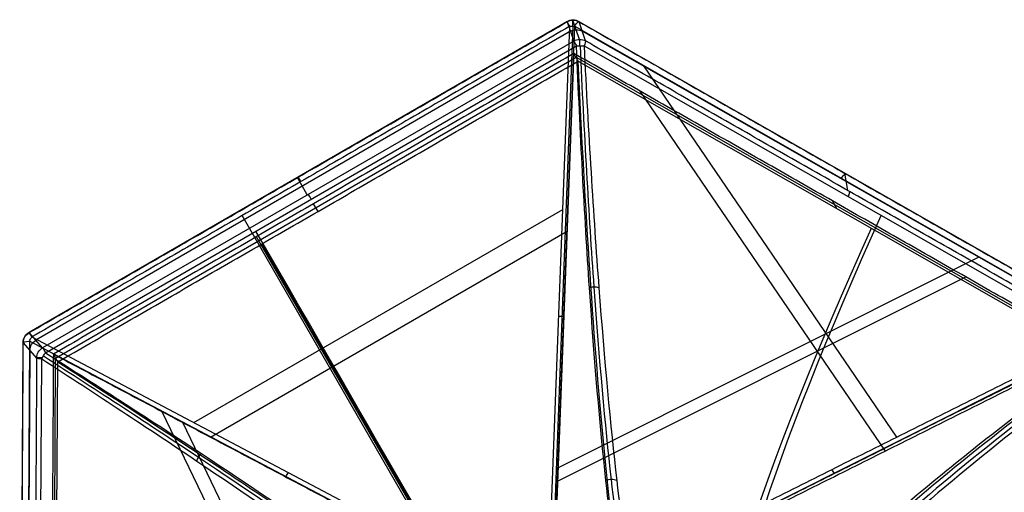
# Model space of a CAD drawing. Header units: millimetres. Extents: x -273 to 273, y -262 to 262.
# Tile 40 of 256: x -183 to -19, y 184 to 262. Entities that reach past the tile are written whole.
import ezdxf

# ---------------------------------------------------------------- set-up
doc = ezdxf.new("R2010")
doc.units = ezdxf.units.MM
doc.header["$MEASUREMENT"] = 0
doc.layers.add('Default', color=7, linetype='Continuous', true_color=0x000000)

# ---------------------------------------------------------------- blocks, each defined once
blk = doc.blocks.new('Block 02')
at = {"layer": 'Default', "color": 7, "true_color": 0xecf1ef}
for p, q in [((-179.6, -104.5, 929.07), (-179.04, -205.73, 914.96)), ((-182.71, -105.98, 944.29), (-182.14, -208.5, 930)), ((-181.08, -208.74, 931.75), (-181.65, -106.22, 946.04)), ((-181.01, -207.2, 923.06), (-181.58, -105.32, 937.27)), ((-176.92, -106.08, 933.12), (-176.36, -205.29, 919.28)), ((-177.29, -106.72, 937.71), (-176.73, -205.93, 923.88)), ((-131.28, -139.49, 968.5), (-158.99, -197.08, 945.33)), ((-128.81, -139.63, 964.09), (-155.54, -195.2, 941.73)), ((-95.56, -163.6, 984.35), (-181.08, -208.74, 931.75)), ((-0.8, -209.8, 946.17), (-93.08, -163.67, 984.55)), ((-180.68, -209.43, 931.68), (-95.16, -164.29, 984.29)), ((-94.7, -164.56, 984.29), (-91.03, -261.18, 931.68)), ((-90.49, -261.2, 931.76), (-94.16, -164.58, 984.36)), ((-90.23, -261.19, 931.75), (-93.91, -164.56, 984.35)), ((-112.15, -172.29, 968.43), (-143.23, -226.13, 928.47)), ((-113.49, -173.97, 973.01), (-145.64, -229.65, 931.68)), ((-93.05, -185.43, 967.26), (-25.02, -219.43, 938.96)), ((-93.03, -187.66, 971.77), (-22.81, -222.76, 942.57)), ((-38.38, -190.43, 956.54), (-79.27, -250.35, 930.25)), ((-150.89, -192.74, 944.6), (-91.47, -227.04, 944.6)), ((-36.49, -192.77, 960.73), (-78.67, -254.6, 933.6)), ((-153.68, -195.18, 948.29), (-92.19, -230.68, 948.29)), ((-182.11, -208.46, 929.68), (-179.89, -205.92, 916.28)), ((-176.73, -205.93, 923.88), (-89.98, -256.02, 923.88)), ((-89.61, -255.38, 919.28), (-3.41, -206.25, 933.12)), ((-178.88, -207.63, 916.12), (-181.11, -210.17, 929.52)), ((-90.37, -258.73, 916.12), (-178.88, -207.63, 916.12)), ((-178.41, -206.8, 914.86), (-89.9, -257.91, 914.86)), ((-89.98, -256.02, 923.88), (-3.78, -206.9, 937.71)), ((-88.65, -257.91, 914.96), (-0.7, -207.79, 929.07)), ((-90.92, -260.35, 922.89), (-180.01, -208.91, 922.89)), ((-0.42, -209.92, 937.27), (-88.94, -260.36, 923.06)), ((-181.14, -210.22, 930), (-91.49, -261.98, 930)), ((-1.16, -210.43, 946.04), (-90.23, -261.19, 931.75)), ((-89.5, -261.98, 930), (-0.43, -211.22, 944.29)), ((-132.98, -230.34, 919.28), (-133.73, -231.62, 928.47)), ((-46.51, -230.82, 926.2), (-47.25, -232.1, 935.39)), ((-134.77, -233.1, 916.12), (-136.43, -235.97, 929.52)), ((-44.67, -233.83, 923.29), (-45.2, -236.7, 936.78)), ((-91.46, -261.93, 929.52), (-90.37, -258.73, 916.12)), ((-89.4, -259, 916.13), (-90.49, -262.19, 929.54)), ((-88.39, -258.74, 916.28), (-89.47, -261.94, 929.68))]:
    blk.add_line(p, q, dxfattribs=at)
at = {"layer": 'Default', "color": 7, "true_color": 0xecf1ef, "extrusion": (0.860486, 0.490405, 0.138084)}
for centre, radius, start, end in [((-291.07, 771, -18.62), 202.52, 10.5239, 55.8931), ((-291.07, 771, -18.84), 197.52, 10.5983, 55.8485), ((-179.06, 936.12, -25.3), 2, 189.327, 235.8485), ((-181.3, 949.74, -25.39), 2, 118.1715, 189.327), ((-179.06, 936.12, -76.42), 2, 189.327, 235.8485), ((-181.3, 949.74, -77.07), 2, 118.1715, 189.327)]:
    blk.add_arc(centre, radius, start, end, dxfattribs=at)
at = {"layer": 'Default', "color": 7, "true_color": 0xecf1ef, "extrusion": (0.866025, -0.5, 0)}
for centre, radius, start, end in [((-365.85, 743.11, -10.61), 197.52, 21.2998, 60.4063), ((-365.85, 743.11, -10.79), 202.52, 25.0923, 60.4509), ((-267.31, 916.6), 2, 193.8848, 240.4063), ((-270.63, 930), 2, 122.7292, 193.8848)]:
    blk.add_arc(centre, radius, start, end, dxfattribs=at)
at = {"layer": 'Default', "color": 7, "true_color": 0xecf1ef, "extrusion": (0.776866, 0.410024, 0.47787)}
for centre in [(-100.3, 939.57, 274.04), (-100.3, 939.57, 218.99)]:
    blk.add_arc(centre, 2, 83.6812, 106.733, dxfattribs=at)
at = {"layer": 'Default', "color": 7, "true_color": 0xecf1ef, "extrusion": (0.838365, -0.419001, -0.348686)}
blk.add_arc((-188.02, 917.24, -297.72), 2, 88.2691, 111.3209, dxfattribs=at)
at = {"layer": 'Default', "color": 7, "true_color": 0xecf1ef, "extrusion": (-0.00554, 0.990405, 0.138084)}
for centre, start, end in [((179.06, 936.12, -76.42), 304.1515, 350.673), ((181.3, 949.74, -77.07), 350.673, 61.8285)]:
    blk.add_arc(centre, 2, start, end, dxfattribs=at)
at = {"layer": 'Default', "color": 7, "true_color": 0xecf1ef, "extrusion": (-0.16086, -0.18391, 0.969691)}
for centre in [(1.68, -39.95, 955.31), (1.68, -39.95, 962.2), (1.68, -39.95, 969.13)]:
    blk.add_arc(centre, 2, 221.068, 280.8447, dxfattribs=at)
at = {"layer": 'Default', "color": 7, "true_color": 0xecf1ef, "extrusion": (0, 1, 0)}
for centre, start, end in [((177.91, 916.6, -205.95), 300.9143, 350.5949), ((180.14, 930, -208.49), 350.5949, 357.7076)]:
    blk.add_arc(centre, 2, start, end, dxfattribs=at)
at = {"layer": 'Default', "color": 7, "true_color": 0xecf1ef, "extrusion": (0.866025, -0.5, -1.37657e-13)}
blk.add_arc((-267.31, 916.6, -51.1), 2, 193.8848, 240.4063, dxfattribs=at)
at = {"layer": 'Default', "color": 7, "true_color": 0xecf1ef}
for centre, start, end in [((-180.14, -208.49, 930), 180.3047, 239.9774), ((-90.49, -260.25, 930), 240.0188, 270), ((-90.49, -260.25, 930), 270, 299.6656)]:
    blk.add_arc(centre, 2, start, end, dxfattribs=at)
at = {"layer": 'Default', "color": 7, "true_color": 0xecf1ef, "extrusion": (0.866025, -0.5, 5.86373e-14)}
blk.add_arc((-270.63, 930, -51.76), 2, 122.7292, 193.8848, dxfattribs=at)
at = {"layer": 'Default', "color": 7, "true_color": 0xecf1ef, "extrusion": (-0.033341, 0.877798, 0.47787)}
for centre, start, end in [((100.3, 939.57, 274.02), 73.267, 96.3188), ((100.3, 939.57, 218.99), 73.267, 88.9601), ((100.3, 939.57, 218.99), 88.9601, 96.3188)]:
    blk.add_arc(centre, 2, start, end, dxfattribs=at)
at = {"layer": 'Default', "color": 7, "true_color": 0xecf1ef, "extrusion": (0.866025, -0.5, -7.14092e-15)}
blk.add_arc((-267.31, 916.6, 51.1), 2, 193.8848, 240.4063, dxfattribs=at)
at = {"layer": 'Default', "color": 7, "true_color": 0xecf1ef, "extrusion": (-0.07884, -0.231264, 0.969691)}
for centre in [(-1.68, -39.95, 955.31), (-1.68, -39.95, 962.26), (-1.68, -39.95, 969.13)]:
    blk.add_arc(centre, 2, 259.1553, 318.932, dxfattribs=at)
at = {"layer": 'Default', "color": 7, "true_color": 0xecf1ef, "extrusion": (1, 0, 0)}
for centre, start, end in [((-257.05, 916.6, -89.4), 193.4116, 243.196), ((-260.25, 930, -90.49), 118.5637, 180), ((-260.25, 930, -90.49), 180, 193.4116)]:
    blk.add_arc(centre, 2, start, end, dxfattribs=at)
at = {"layer": 'Default', "color": 7, "true_color": 0xecf1ef, "extrusion": (0.866025, -0.5, 4.88449e-13)}
blk.add_arc((-270.63, 930, 51.76), 2, 122.7292, 193.8848, dxfattribs=at)
at = {"layer": 'Default', "color": 7, "true_color": 0xecf1ef}
for points, degree in [([(-179.89, -205.92, 916.28), (-180.17, -155.3, 923.33), (-180.45, -104.69, 930.39)], 2), ([(-182.68, -105.94, 943.97), (-182.4, -157.2, 936.83), (-182.11, -208.46, 929.68)], 2), ([(-177.1, -206.58, 928.47), (-177.38, -156.97, 935.39), (-177.66, -107.36, 942.31)], 2), ([(-177.1, -206.58, 928.47), (-135.51, -184.62, 954.06), (-93.92, -162.67, 979.64)], 2), ([(-4.15, -207.54, 942.31), (-49.03, -185.11, 960.97), (-93.92, -162.67, 979.64)], 2), ([(-90.35, -256.67, 928.47), (-92.13, -209.67, 954.06), (-93.92, -162.67, 979.64)], 2), ([(-0.77, -209.74, 946.17), (-46.91, -186.68, 965.36), (-93.06, -163.62, 984.55)], 2), ([(-93.45, -164.3, 984.42), (-47.31, -187.36, 965.23), (-1.16, -210.43, 946.04)], 2), ([(-83.19, -185.53, 855.27), (-83.46, -185.64, 855.16), (-84.08, -185.76, 855.02), (-84.71, -185.63, 855.06), (-84.99, -185.52, 855.12)], 3), ([(-153.18, -188.72, 896.1), (-153.12, -188.95, 896), (-152.91, -189.41, 895.88), (-152.6, -189.83, 895.92), (-152.43, -190.01, 895.98)], 3), ([(-176.36, -205.29, 919.28), (-176.73, -205.93, 923.88), (-177.1, -206.58, 928.47)], 2), ([(-90.35, -256.67, 928.47), (-133.73, -231.62, 928.47), (-177.1, -206.58, 928.47)], 2), ([(-176.36, -205.29, 919.28), (-132.98, -230.34, 919.28), (-89.61, -255.38, 919.28)], 2), ([(-4.15, -207.54, 942.31), (-47.25, -232.1, 935.39), (-90.35, -256.67, 928.47)], 2), ([(-91.03, -261.18, 931.68), (-135.85, -235.31, 931.68), (-180.68, -209.43, 931.68)], 2), ([(-0.44, -208.62, 930.39), (-44.41, -233.68, 923.33), (-88.39, -258.74, 916.28)], 2), ([(-181.11, -210.17, 929.52), (-136.28, -236.05, 929.52), (-91.46, -261.93, 929.52)], 2), ([(-89.47, -261.94, 929.68), (-44.94, -236.56, 936.83), (-0.4, -211.18, 943.97)], 2), ([(-86.17, -217.64, 888.81), (-86.41, -217.71, 888.7), (-86.94, -217.78, 888.58), (-87.48, -217.7, 888.62), (-87.74, -217.64, 888.68)], 3), ([(-89.61, -255.38, 919.28), (-89.98, -256.02, 923.88), (-90.35, -256.67, 928.47)], 2)]:
    blk.add_open_spline(points, degree=degree, dxfattribs=at)
for points, knots in [([(-176.36, -205.29, 919.28), (-165.89, -198.59, 913.03), (-155.95, -192.09, 905.65), (-137.6, -179.79, 888.73), (-129.18, -173.99, 879.2), (-114.31, -163.34, 858.12), (-107.92, -158.54, 846.64), (-97.61, -150.25, 822.24), (-93.69, -146.76, 809.3), (-91.15, -144.02, 795.8)], [-879.495751, -879.495751, -879.495751, -879.495751, -837.156731, -837.156731, -794.836471, -794.836471, -752.393429, -752.393429, -709.935271, -709.935271, -709.935271, -709.935271]), ([(-3.41, -206.25, 933.12), (-12.67, -199.44, 925.28), (-21.24, -192.84, 916.42), (-36.54, -180.35, 896.81), (-43.27, -174.46, 886.07), (-54.48, -163.67, 862.9), (-58.92, -158.81, 850.56), (-65.12, -150.43, 824.84), (-66.9, -146.91, 811.44), (-67.23, -144.15, 797.71)], [-879.495751, -879.495751, -879.495751, -879.495751, -837.156729, -837.156729, -794.836466, -794.836466, -752.393422, -752.393422, -709.935271, -709.935271, -709.935271, -709.935271]), ([(-96.1, -145.68, 794.91), (-98.82, -148.6, 809.24), (-107.55, -156.32, 837.04), (-128.02, -171.53, 870.89), (-152.53, -188.4, 896.83), (-169.85, -199.79, 909.46), (-179.04, -205.73, 914.96)], [-1314.671432, -1314.671432, -1314.671432, -1314.671432, -1267.486618, -1220.301793, -1184.913174, -1149.524555, -1149.524555, -1149.524555, -1149.524555]), ([(-0.08, -206.72, 929.27), (-16.35, -194.66, 915.51), (-39.07, -176.21, 887.69), (-57.72, -156.6, 841.02), (-61.84, -148.81, 812.2), (-62.21, -145.87, 797.62)], [-189.353565, -189.353565, -189.353565, -189.353565, -118.576337, -71.391507, -24.206688, -24.206688, -24.206688, -24.206688]), ([(-178.76, -206.28, 914.82), (-169.56, -200.39, 909.31), (-152.23, -189.08, 896.65), (-127.71, -172.34, 870.68), (-107.26, -157.24, 836.84), (-98.54, -149.57, 809.09), (-95.83, -146.66, 794.77)], [0, 0, 0, 0, 35.012928, 70.025856, 116.70976, 163.377353, 163.377353, 163.377353, 163.377353]), ([(-178.41, -206.8, 914.86), (-169.17, -200.95, 909.36), (-151.77, -189.7, 896.71), (-127.15, -173.02, 870.75), (-106.59, -157.97, 836.89), (-97.83, -150.3, 809.09), (-95.1, -147.39, 794.75)], [-189.353565, -189.353565, -189.353565, -189.353565, -153.964953, -118.576332, -71.391504, -24.206688, -24.206688, -24.206688, -24.206688]), ([(-63.19, -147.57, 797.3), (-62.82, -150.5, 811.89), (-58.66, -158.23, 840.71), (-39.9, -177.64, 887.42), (-17.05, -195.88, 915.28), (-0.7, -207.79, 929.07)], [-1314.671432, -1314.671432, -1314.671432, -1314.671432, -1267.48661, -1220.301788, -1149.524555, -1149.524555, -1149.524555, -1149.524555]), ([(-0.34, -207.27, 929.09), (-16.62, -195.3, 915.3), (-39.36, -176.98, 887.43), (-57.99, -157.52, 840.78), (-62.1, -149.78, 812), (-62.47, -146.85, 797.44)], [0, 0, 0, 0, 70.213811, 117.023019, 163.815872, 163.815872, 163.815872, 163.815872]), ([(-79.15, -150.95, 795.8), (-80.25, -154.52, 809.3), (-81.31, -159.66, 822.24), (-83.34, -172.72, 846.64), (-84.3, -180.66, 858.12), (-86.09, -198.87, 879.2), (-86.91, -209.06, 888.73), (-88.38, -231.11, 905.65), (-89.04, -242.96, 913.03), (-89.61, -255.38, 919.28)], [709.935271, 709.935271, 709.935271, 709.935271, 752.393422, 752.393422, 794.836466, 794.836466, 837.156729, 837.156729, 879.495751, 879.495751, 879.495751, 879.495751]), ([(-80.09, -156.06, 794.75), (-80.96, -158.92, 805.5), (-82.67, -166.77, 826.52), (-85.3, -186.57, 858.9), (-87.84, -216.27, 889.92), (-89.29, -243.34, 907.52), (-89.9, -257.91, 914.86)], [-1314.671432, -1314.671432, -1314.671432, -1314.671432, -1279.282822, -1243.894204, -1196.709379, -1149.524555, -1149.524555, -1149.524555, -1149.524555]), ([(-79.1, -156.32, 794.77), (-79.97, -159.18, 805.51), (-81.69, -167, 826.49), (-84.39, -186.75, 858.83), (-87.04, -216.37, 889.86), (-88.6, -243.41, 907.47), (-89.26, -257.96, 914.82)], [0.016308, 0.016308, 0.016308, 0.016308, 35.008566, 70.017133, 116.695221, 163.37331, 163.37331, 163.37331, 163.37331]), ([(-88.65, -257.91, 914.96), (-87.92, -243.35, 907.63), (-86.26, -216.27, 890.05), (-83.5, -186.58, 859.04), (-80.74, -166.78, 826.67), (-78.99, -158.93, 805.66), (-78.11, -156.07, 794.91)], [-189.353565, -189.353565, -189.353565, -189.353565, -142.168743, -94.983921, -59.595304, -24.206688, -24.206688, -24.206688, -24.206688]), ([(-179.04, -205.73, 914.96), (-178.96, -205.91, 914.88), (-178.78, -206.29, 914.79), (-178.54, -206.64, 914.82), (-178.41, -206.8, 914.86)], [-1.273767, -1.273767, -1.273767, -1.273767, -0.636884, 0, 0, 0, 0]), ([(-89.9, -257.91, 914.86), (-89.69, -257.94, 914.82), (-89.26, -257.97, 914.79), (-88.84, -257.94, 914.88), (-88.65, -257.91, 914.96)], [-1.273767, -1.273767, -1.273767, -1.273767, -0.636884, 0, 0, 0, 0])]:
    blk.add_open_spline(points, degree=3, knots=knots, dxfattribs=at)

msp = doc.modelspace()

# ---------------------------------------------------------------- block references
at = {"layer": 'Default', "color": 7, "true_color": 0xecf1ef, "extrusion": (0, 0, -1), "rotation": 180}
msp.add_blockref('Block 02', (0, 0, -200), dxfattribs=at)

doc.saveas('drawing.dxf')
